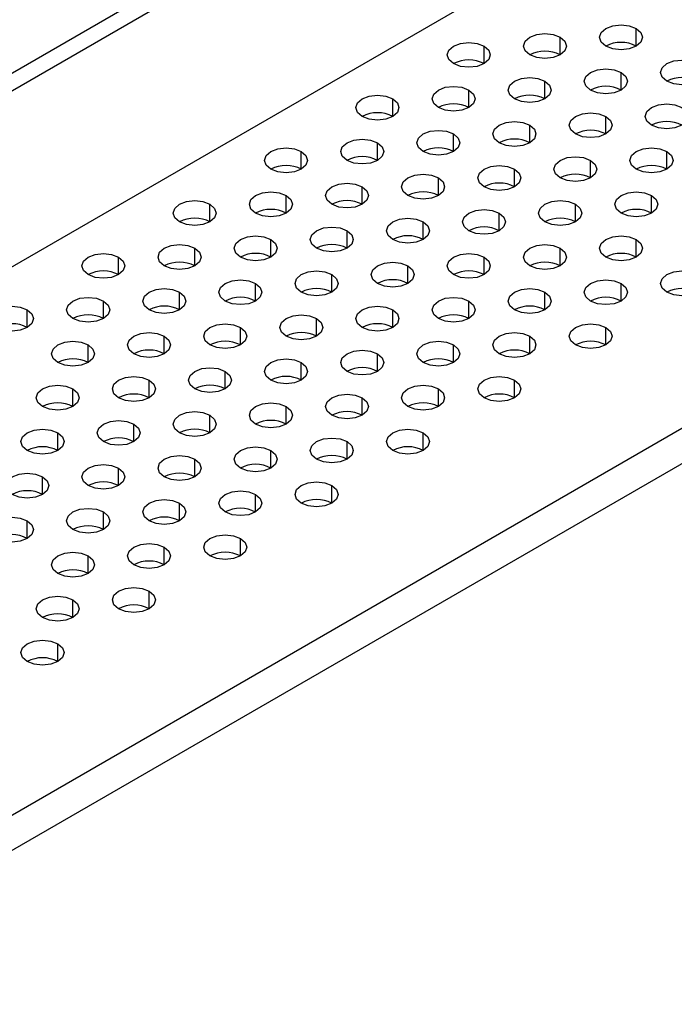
# Model space of a CAD drawing. Header units: millimetres. Extents: x 0 to 1118, y 0 to 864.
# Tile 107 of 256: x 902.02 to 907.09, y 621.48 to 629.1. Entities that reach past the tile are written whole.
import ezdxf

# ---------------------------------------------------------------- set-up
doc = ezdxf.new("R2010")
doc.units = ezdxf.units.MM

msp = doc.modelspace()

# ---------------------------------------------------------------- linework, layer by layer
at = {"color": 7, "linetype": 'Continuous', "lineweight": 25}
for p, q in [((920.001, 639.1002), (884.3982, 618.5472)), ((920.1189, 639.0322), (884.516, 618.4791)), ((884.1625, 616.9141), (920.4724, 637.8754)), ((925.3514, 636.4467), (887.8394, 614.7915)), ((925.4693, 636.2426), (887.9573, 614.5874))]:
    msp.add_line(p, q, dxfattribs=at)
at = {"color": 8, "linetype": 'Continuous', "lineweight": 25}
for p, q in [((906.7948, 628.8978), (906.7948, 629.0339)), ((906.2056, 628.8297), (906.2056, 628.9658)), ((905.6163, 628.7617), (905.6163, 628.8978)), ((906.677, 628.5576), (906.677, 628.6937)), ((906.0877, 628.4896), (906.0877, 628.6256)), ((904.9092, 628.3535), (904.9092, 628.4896)), ((905.4985, 628.4215), (905.4985, 628.5576)), ((906.5591, 628.2174), (906.5591, 628.3535)), ((905.9699, 628.1494), (905.9699, 628.2855)), ((905.3806, 628.0814), (905.3806, 628.2174)), ((904.7914, 628.0133), (904.7914, 628.1494)), ((904.2021, 627.9453), (904.2021, 628.0814)), ((907.0305, 627.9453), (907.0305, 628.0814)), ((906.4413, 627.8773), (906.4413, 628.0133)), ((905.2628, 627.7412), (905.2628, 627.8773)), ((905.852, 627.8092), (905.852, 627.9453)), ((904.6735, 627.6732), (904.6735, 627.8092)), ((904.0843, 627.6051), (904.0843, 627.7412)), ((906.9127, 627.6051), (906.9127, 627.7412)), ((903.495, 627.5371), (903.495, 627.6732)), ((906.3234, 627.5371), (906.3234, 627.6732)), ((905.7342, 627.4691), (905.7342, 627.6051)), ((905.1449, 627.401), (905.1449, 627.5371)), ((904.5557, 627.333), (904.5557, 627.4691)), ((903.9664, 627.265), (903.9664, 627.401)), ((906.7948, 627.265), (906.7948, 627.401)), ((902.7879, 627.1289), (902.7879, 627.265)), ((903.3772, 627.1969), (903.3772, 627.333)), ((905.6163, 627.1289), (905.6163, 627.265)), ((906.2056, 627.1969), (906.2056, 627.333)), ((905.0271, 627.0609), (905.0271, 627.1969)), ((904.4378, 626.9928), (904.4378, 627.1289)), ((903.8486, 626.9248), (903.8486, 627.0609)), ((906.677, 626.9248), (906.677, 627.0609)), ((903.2593, 626.8568), (903.2593, 626.9928)), ((906.0877, 626.8568), (906.0877, 626.9928)), ((902.6701, 626.7887), (902.6701, 626.9248)), ((905.4985, 626.7887), (905.4985, 626.9248)), ((902.0808, 626.7207), (902.0808, 626.8568)), ((904.9092, 626.7207), (904.9092, 626.8568)), ((904.32, 626.6527), (904.32, 626.7887)), ((903.7307, 626.5846), (903.7307, 626.7207)), ((906.5591, 626.5846), (906.5591, 626.7207)), ((902.5522, 626.4486), (902.5522, 626.5846)), ((903.1415, 626.5166), (903.1415, 626.6527)), ((905.3806, 626.4486), (905.3806, 626.5846)), ((905.9699, 626.5166), (905.9699, 626.6527)), ((904.7914, 626.3805), (904.7914, 626.5166)), ((904.2021, 626.3125), (904.2021, 626.4486)), ((903.6129, 626.2445), (903.6129, 626.3805)), ((903.0236, 626.1764), (903.0236, 626.3125)), ((905.852, 626.1764), (905.852, 626.3125)), ((902.4343, 626.1084), (902.4343, 626.2445)), ((905.2628, 626.1084), (905.2628, 626.2445)), ((904.6735, 626.0404), (904.6735, 626.1764)), ((904.0843, 625.9723), (904.0843, 626.1084)), ((902.9058, 625.8363), (902.9058, 625.9723)), ((903.495, 625.9043), (903.495, 626.0404)), ((902.3165, 625.7682), (902.3165, 625.9043)), ((905.1449, 625.7682), (905.1449, 625.9043)), ((904.5557, 625.7002), (904.5557, 625.8363)), ((903.9664, 625.6322), (903.9664, 625.7682)), ((903.3772, 625.5641), (903.3772, 625.7002)), ((902.7879, 625.4961), (902.7879, 625.6322)), ((902.1986, 625.428), (902.1986, 625.5641)), ((904.4378, 625.36), (904.4378, 625.4961)), ((903.2593, 625.2239), (903.2593, 625.36)), ((903.8486, 625.292), (903.8486, 625.428)), ((902.6701, 625.1559), (902.6701, 625.292)), ((902.0808, 625.0879), (902.0808, 625.2239)), ((903.7307, 624.9518), (903.7307, 625.0879)), ((903.1415, 624.8838), (903.1415, 625.0198)), ((902.5522, 624.8157), (902.5522, 624.9518)), ((903.0236, 624.5436), (903.0236, 624.6797)), ((902.4343, 624.4756), (902.4343, 624.6116)), ((902.3165, 624.1354), (902.3165, 624.2715))]:
    msp.add_line(p, q, dxfattribs=at)
at = {"color": 7, "linetype": 'Continuous', "lineweight": 25, "flags": 128}
for points in [[(906.5591, 628.8978), (906.523, 628.929), (906.5103, 628.9658), (906.523, 629.0026), (906.5591, 629.0339), (906.6132, 629.0547), (906.677, 629.062), (906.7408, 629.0547), (906.7948, 629.0339)], [(906.7948, 629.0339), (906.831, 629.0026), (906.8437, 628.9658), (906.831, 628.929), (906.7948, 628.8978), (906.7408, 628.8769), (906.677, 628.8696), (906.6132, 628.8769), (906.5591, 628.8978)], [(905.9699, 628.8297), (905.9338, 628.861), (905.9211, 628.8978), (905.9338, 628.9346), (905.9699, 628.9658), (906.024, 628.9867), (906.0877, 628.994), (906.1515, 628.9867), (906.2056, 628.9658)], [(906.2056, 628.9658), (906.2417, 628.9346), (906.2544, 628.8978), (906.2417, 628.861), (906.2056, 628.8297), (906.1515, 628.8089), (906.0877, 628.8016), (906.024, 628.8089), (905.9699, 628.8297)], [(905.3806, 628.7617), (905.3445, 628.7929), (905.3318, 628.8297), (905.3445, 628.8666), (905.3806, 628.8978), (905.4347, 628.9186), (905.4985, 628.926), (905.5623, 628.9186), (905.6163, 628.8978)], [(905.6163, 628.8978), (905.6525, 628.8666), (905.6651, 628.8297), (905.6525, 628.7929), (905.6163, 628.7617), (905.5623, 628.7409), (905.4985, 628.7335), (905.4347, 628.7409), (905.3806, 628.7617)], [(907.0305, 628.6256), (906.9944, 628.6569), (906.9817, 628.6937), (906.9944, 628.7305), (907.0305, 628.7617), (907.0846, 628.7826), (907.1484, 628.7899), (907.2122, 628.7826), (907.2662, 628.7617)], [(906.4413, 628.5576), (906.4052, 628.5888), (906.3925, 628.6256), (906.4052, 628.6625), (906.4413, 628.6937), (906.4954, 628.7145), (906.5591, 628.7219), (906.6229, 628.7145), (906.677, 628.6937)], [(907.2662, 628.7617), (907.3024, 628.7305), (907.3151, 628.6937), (907.3024, 628.6569), (907.2662, 628.6256), (907.2122, 628.6048), (907.1484, 628.5975), (907.0846, 628.6048), (907.0305, 628.6256)], [(905.852, 628.4896), (905.8159, 628.5208), (905.8032, 628.5576), (905.8159, 628.5944), (905.852, 628.6256), (905.9061, 628.6465), (905.9699, 628.6538), (906.0337, 628.6465), (906.0877, 628.6256)], [(906.677, 628.6937), (906.7131, 628.6625), (906.7258, 628.6256), (906.7131, 628.5888), (906.677, 628.5576), (906.6229, 628.5368), (906.5591, 628.5294), (906.4954, 628.5368), (906.4413, 628.5576)], [(905.2628, 628.4215), (905.2266, 628.4528), (905.214, 628.4896), (905.2266, 628.5264), (905.2628, 628.5576), (905.3168, 628.5785), (905.3806, 628.5858), (905.4444, 628.5785), (905.4985, 628.5576)], [(906.0877, 628.6256), (906.1239, 628.5944), (906.1366, 628.5576), (906.1239, 628.5208), (906.0877, 628.4896), (906.0337, 628.4687), (905.9699, 628.4614), (905.9061, 628.4687), (905.852, 628.4896)], [(904.6735, 628.3535), (904.6374, 628.3847), (904.6247, 628.4215), (904.6374, 628.4584), (904.6735, 628.4896), (904.7276, 628.5104), (904.7914, 628.5178), (904.8552, 628.5104), (904.9092, 628.4896)], [(904.9092, 628.4896), (904.9454, 628.4584), (904.958, 628.4215), (904.9454, 628.3847), (904.9092, 628.3535), (904.8552, 628.3327), (904.7914, 628.3253), (904.7276, 628.3327), (904.6735, 628.3535)], [(905.4985, 628.5576), (905.5346, 628.5264), (905.5473, 628.4896), (905.5346, 628.4528), (905.4985, 628.4215), (905.4444, 628.4007), (905.3806, 628.3934), (905.3168, 628.4007), (905.2628, 628.4215)], [(906.9127, 628.2855), (906.8766, 628.3167), (906.8639, 628.3535), (906.8766, 628.3903), (906.9127, 628.4215), (906.9668, 628.4424), (907.0305, 628.4497), (907.0943, 628.4424), (907.1484, 628.4215)], [(907.1484, 628.4215), (907.1845, 628.3903), (907.1972, 628.3535), (907.1845, 628.3167), (907.1484, 628.2855), (907.0943, 628.2646), (907.0305, 628.2573), (906.9668, 628.2646), (906.9127, 628.2855)], [(906.3234, 628.2174), (906.2873, 628.2487), (906.2746, 628.2855), (906.2873, 628.3223), (906.3234, 628.3535), (906.3775, 628.3744), (906.4413, 628.3817), (906.5051, 628.3744), (906.5591, 628.3535)], [(906.5591, 628.3535), (906.5953, 628.3223), (906.608, 628.2855), (906.5953, 628.2487), (906.5591, 628.2174), (906.5051, 628.1966), (906.4413, 628.1893), (906.3775, 628.1966), (906.3234, 628.2174)], [(905.7342, 628.1494), (905.6981, 628.1806), (905.6854, 628.2174), (905.6981, 628.2543), (905.7342, 628.2855), (905.7883, 628.3063), (905.852, 628.3137), (905.9158, 628.3063), (905.9699, 628.2855)], [(905.9699, 628.2855), (906.006, 628.2543), (906.0187, 628.2174), (906.006, 628.1806), (905.9699, 628.1494), (905.9158, 628.1286), (905.852, 628.1212), (905.7883, 628.1286), (905.7342, 628.1494)], [(904.5557, 628.0133), (904.5195, 628.0446), (904.5069, 628.0814), (904.5195, 628.1182), (904.5557, 628.1494), (904.6097, 628.1703), (904.6735, 628.1776), (904.7373, 628.1703), (904.7914, 628.1494)], [(905.1449, 628.0814), (905.1088, 628.1126), (905.0961, 628.1494), (905.1088, 628.1862), (905.1449, 628.2174), (905.199, 628.2383), (905.2628, 628.2456), (905.3266, 628.2383), (905.3806, 628.2174)], [(905.3806, 628.2174), (905.4168, 628.1862), (905.4294, 628.1494), (905.4168, 628.1126), (905.3806, 628.0814), (905.3266, 628.0605), (905.2628, 628.0532), (905.199, 628.0605), (905.1449, 628.0814)], [(903.9664, 627.9453), (903.9303, 627.9765), (903.9176, 628.0133), (903.9303, 628.0502), (903.9664, 628.0814), (904.0205, 628.1022), (904.0843, 628.1096), (904.148, 628.1022), (904.2021, 628.0814)], [(904.7914, 628.1494), (904.8275, 628.1182), (904.8402, 628.0814), (904.8275, 628.0446), (904.7914, 628.0133), (904.7373, 627.9925), (904.6735, 627.9852), (904.6097, 627.9925), (904.5557, 628.0133)], [(906.7948, 627.9453), (906.7587, 627.9765), (906.746, 628.0133), (906.7587, 628.0502), (906.7948, 628.0814), (906.8489, 628.1022), (906.9127, 628.1096), (906.9765, 628.1022), (907.0305, 628.0814)], [(904.2021, 628.0814), (904.2382, 628.0502), (904.2509, 628.0133), (904.2382, 627.9765), (904.2021, 627.9453), (904.148, 627.9245), (904.0843, 627.9171), (904.0205, 627.9245), (903.9664, 627.9453)], [(906.2056, 627.8773), (906.1695, 627.9085), (906.1568, 627.9453), (906.1695, 627.9821), (906.2056, 628.0133), (906.2597, 628.0342), (906.3234, 628.0415), (906.3872, 628.0342), (906.4413, 628.0133)], [(907.0305, 628.0814), (907.0667, 628.0502), (907.0794, 628.0133), (907.0667, 627.9765), (907.0305, 627.9453), (906.9765, 627.9245), (906.9127, 627.9171), (906.8489, 627.9245), (906.7948, 627.9453)], [(905.6163, 627.8092), (905.5802, 627.8405), (905.5675, 627.8773), (905.5802, 627.9141), (905.6163, 627.9453), (905.6704, 627.9662), (905.7342, 627.9735), (905.798, 627.9662), (905.852, 627.9453)], [(906.4413, 628.0133), (906.4774, 627.9821), (906.4901, 627.9453), (906.4774, 627.9085), (906.4413, 627.8773), (906.3872, 627.8564), (906.3234, 627.8491), (906.2597, 627.8564), (906.2056, 627.8773)], [(905.0271, 627.7412), (904.9909, 627.7724), (904.9783, 627.8092), (904.9909, 627.8461), (905.0271, 627.8773), (905.0811, 627.8981), (905.1449, 627.9055), (905.2087, 627.8981), (905.2628, 627.8773)], [(905.2628, 627.8773), (905.2989, 627.8461), (905.3116, 627.8092), (905.2989, 627.7724), (905.2628, 627.7412), (905.2087, 627.7203), (905.1449, 627.713), (905.0811, 627.7203), (905.0271, 627.7412)], [(905.852, 627.9453), (905.8882, 627.9141), (905.9008, 627.8773), (905.8882, 627.8405), (905.852, 627.8092), (905.798, 627.7884), (905.7342, 627.7811), (905.6704, 627.7884), (905.6163, 627.8092)], [(904.4378, 627.6732), (904.4017, 627.7044), (904.389, 627.7412), (904.4017, 627.778), (904.4378, 627.8092), (904.4919, 627.8301), (904.5557, 627.8374), (904.6195, 627.8301), (904.6735, 627.8092)], [(904.6735, 627.8092), (904.7097, 627.778), (904.7223, 627.7412), (904.7097, 627.7044), (904.6735, 627.6732), (904.6195, 627.6523), (904.5557, 627.645), (904.4919, 627.6523), (904.4378, 627.6732)], [(903.8486, 627.6051), (903.8124, 627.6364), (903.7997, 627.6732), (903.8124, 627.71), (903.8486, 627.7412), (903.9026, 627.7621), (903.9664, 627.7694), (904.0302, 627.7621), (904.0843, 627.7412)], [(904.0843, 627.7412), (904.1204, 627.71), (904.1331, 627.6732), (904.1204, 627.6364), (904.0843, 627.6051), (904.0302, 627.5843), (903.9664, 627.577), (903.9026, 627.5843), (903.8486, 627.6051)], [(906.677, 627.6051), (906.6409, 627.6364), (906.6282, 627.6732), (906.6409, 627.71), (906.677, 627.7412), (906.7311, 627.7621), (906.7948, 627.7694), (906.8586, 627.7621), (906.9127, 627.7412)], [(906.9127, 627.7412), (906.9488, 627.71), (906.9615, 627.6732), (906.9488, 627.6364), (906.9127, 627.6051), (906.8586, 627.5843), (906.7948, 627.577), (906.7311, 627.5843), (906.677, 627.6051)], [(903.2593, 627.5371), (903.2232, 627.5683), (903.2105, 627.6051), (903.2232, 627.642), (903.2593, 627.6732), (903.3134, 627.694), (903.3772, 627.7014), (903.4409, 627.694), (903.495, 627.6732)], [(903.495, 627.6732), (903.5311, 627.642), (903.5438, 627.6051), (903.5311, 627.5683), (903.495, 627.5371), (903.4409, 627.5162), (903.3772, 627.5089), (903.3134, 627.5162), (903.2593, 627.5371)], [(906.0877, 627.5371), (906.0516, 627.5683), (906.0389, 627.6051), (906.0516, 627.642), (906.0877, 627.6732), (906.1418, 627.694), (906.2056, 627.7014), (906.2694, 627.694), (906.3234, 627.6732)], [(906.3234, 627.6732), (906.3596, 627.642), (906.3723, 627.6051), (906.3596, 627.5683), (906.3234, 627.5371), (906.2694, 627.5162), (906.2056, 627.5089), (906.1418, 627.5162), (906.0877, 627.5371)], [(905.4985, 627.4691), (905.4624, 627.5003), (905.4497, 627.5371), (905.4624, 627.5739), (905.4985, 627.6051), (905.5525, 627.626), (905.6163, 627.6333), (905.6801, 627.626), (905.7342, 627.6051)], [(905.7342, 627.6051), (905.7703, 627.5739), (905.783, 627.5371), (905.7703, 627.5003), (905.7342, 627.4691), (905.6801, 627.4482), (905.6163, 627.4409), (905.5525, 627.4482), (905.4985, 627.4691)], [(904.32, 627.333), (904.2838, 627.3642), (904.2712, 627.401), (904.2838, 627.4379), (904.32, 627.4691), (904.374, 627.4899), (904.4378, 627.4972), (904.5016, 627.4899), (904.5557, 627.4691)], [(904.9092, 627.401), (904.8731, 627.4322), (904.8604, 627.4691), (904.8731, 627.5059), (904.9092, 627.5371), (904.9633, 627.558), (905.0271, 627.5653), (905.0909, 627.558), (905.1449, 627.5371)], [(905.1449, 627.5371), (905.1811, 627.5059), (905.1937, 627.4691), (905.1811, 627.4322), (905.1449, 627.401), (905.0909, 627.3802), (905.0271, 627.3729), (904.9633, 627.3802), (904.9092, 627.401)], [(903.7307, 627.265), (903.6946, 627.2962), (903.6819, 627.333), (903.6946, 627.3698), (903.7307, 627.401), (903.7848, 627.4219), (903.8486, 627.4292), (903.9123, 627.4219), (903.9664, 627.401)], [(904.5557, 627.4691), (904.5918, 627.4379), (904.6045, 627.401), (904.5918, 627.3642), (904.5557, 627.333), (904.5016, 627.3121), (904.4378, 627.3048), (904.374, 627.3121), (904.32, 627.333)], [(906.5591, 627.265), (906.523, 627.2962), (906.5103, 627.333), (906.523, 627.3698), (906.5591, 627.401), (906.6132, 627.4219), (906.677, 627.4292), (906.7408, 627.4219), (906.7948, 627.401)], [(903.1415, 627.1969), (903.1053, 627.2281), (903.0926, 627.265), (903.1053, 627.3018), (903.1415, 627.333), (903.1955, 627.3539), (903.2593, 627.3612), (903.3231, 627.3539), (903.3772, 627.333)], [(903.9664, 627.401), (904.0025, 627.3698), (904.0152, 627.333), (904.0025, 627.2962), (903.9664, 627.265), (903.9123, 627.2441), (903.8486, 627.2368), (903.7848, 627.2441), (903.7307, 627.265)], [(905.9699, 627.1969), (905.9338, 627.2281), (905.9211, 627.265), (905.9338, 627.3018), (905.9699, 627.333), (906.024, 627.3539), (906.0877, 627.3612), (906.1515, 627.3539), (906.2056, 627.333)], [(906.7948, 627.401), (906.831, 627.3698), (906.8437, 627.333), (906.831, 627.2962), (906.7948, 627.265), (906.7408, 627.2441), (906.677, 627.2368), (906.6132, 627.2441), (906.5591, 627.265)], [(902.5522, 627.1289), (902.5161, 627.1601), (902.5034, 627.1969), (902.5161, 627.2338), (902.5522, 627.265), (902.6063, 627.2858), (902.6701, 627.2931), (902.7338, 627.2858), (902.7879, 627.265)], [(902.7879, 627.265), (902.824, 627.2338), (902.8367, 627.1969), (902.824, 627.1601), (902.7879, 627.1289), (902.7338, 627.108), (902.6701, 627.1007), (902.6063, 627.108), (902.5522, 627.1289)], [(903.3772, 627.333), (903.4133, 627.3018), (903.426, 627.265), (903.4133, 627.2281), (903.3772, 627.1969), (903.3231, 627.1761), (903.2593, 627.1688), (903.1955, 627.1761), (903.1415, 627.1969)], [(905.3806, 627.1289), (905.3445, 627.1601), (905.3318, 627.1969), (905.3445, 627.2338), (905.3806, 627.265), (905.4347, 627.2858), (905.4985, 627.2931), (905.5623, 627.2858), (905.6163, 627.265)], [(905.6163, 627.265), (905.6525, 627.2338), (905.6651, 627.1969), (905.6525, 627.1601), (905.6163, 627.1289), (905.5623, 627.108), (905.4985, 627.1007), (905.4347, 627.108), (905.3806, 627.1289)], [(906.2056, 627.333), (906.2417, 627.3018), (906.2544, 627.265), (906.2417, 627.2281), (906.2056, 627.1969), (906.1515, 627.1761), (906.0877, 627.1688), (906.024, 627.1761), (905.9699, 627.1969)], [(904.7914, 627.0609), (904.7552, 627.0921), (904.7426, 627.1289), (904.7552, 627.1657), (904.7914, 627.1969), (904.8454, 627.2178), (904.9092, 627.2251), (904.973, 627.2178), (905.0271, 627.1969)], [(905.0271, 627.1969), (905.0632, 627.1657), (905.0759, 627.1289), (905.0632, 627.0921), (905.0271, 627.0609), (904.973, 627.04), (904.9092, 627.0327), (904.8454, 627.04), (904.7914, 627.0609)], [(904.2021, 626.9928), (904.166, 627.024), (904.1533, 627.0609), (904.166, 627.0977), (904.2021, 627.1289), (904.2562, 627.1498), (904.32, 627.1571), (904.3837, 627.1498), (904.4378, 627.1289)], [(904.4378, 627.1289), (904.4739, 627.0977), (904.4866, 627.0609), (904.4739, 627.024), (904.4378, 626.9928), (904.3837, 626.972), (904.32, 626.9647), (904.2562, 626.972), (904.2021, 626.9928)], [(907.0305, 626.9928), (906.9944, 627.024), (906.9817, 627.0609), (906.9944, 627.0977), (907.0305, 627.1289), (907.0846, 627.1498), (907.1484, 627.1571), (907.2122, 627.1498), (907.2662, 627.1289)], [(907.2662, 627.1289), (907.3024, 627.0977), (907.3151, 627.0609), (907.3024, 627.024), (907.2662, 626.9928), (907.2122, 626.972), (907.1484, 626.9647), (907.0846, 626.972), (907.0305, 626.9928)], [(903.6129, 626.9248), (903.5767, 626.956), (903.564, 626.9928), (903.5767, 627.0297), (903.6129, 627.0609), (903.6669, 627.0817), (903.7307, 627.089), (903.7945, 627.0817), (903.8486, 627.0609)], [(903.8486, 627.0609), (903.8847, 627.0297), (903.8974, 626.9928), (903.8847, 626.956), (903.8486, 626.9248), (903.7945, 626.9039), (903.7307, 626.8966), (903.6669, 626.9039), (903.6129, 626.9248)], [(906.4413, 626.9248), (906.4052, 626.956), (906.3925, 626.9928), (906.4052, 627.0297), (906.4413, 627.0609), (906.4954, 627.0817), (906.5591, 627.089), (906.6229, 627.0817), (906.677, 627.0609)], [(906.677, 627.0609), (906.7131, 627.0297), (906.7258, 626.9928), (906.7131, 626.956), (906.677, 626.9248), (906.6229, 626.9039), (906.5591, 626.8966), (906.4954, 626.9039), (906.4413, 626.9248)], [(903.0236, 626.8568), (902.9875, 626.888), (902.9748, 626.9248), (902.9875, 626.9616), (903.0236, 626.9928), (903.0777, 627.0137), (903.1415, 627.021), (903.2052, 627.0137), (903.2593, 626.9928)], [(903.2593, 626.9928), (903.2954, 626.9616), (903.3081, 626.9248), (903.2954, 626.888), (903.2593, 626.8568), (903.2052, 626.8359), (903.1415, 626.8286), (903.0777, 626.8359), (903.0236, 626.8568)], [(905.852, 626.8568), (905.8159, 626.888), (905.8032, 626.9248), (905.8159, 626.9616), (905.852, 626.9928), (905.9061, 627.0137), (905.9699, 627.021), (906.0337, 627.0137), (906.0877, 626.9928)], [(906.0877, 626.9928), (906.1239, 626.9616), (906.1366, 626.9248), (906.1239, 626.888), (906.0877, 626.8568), (906.0337, 626.8359), (905.9699, 626.8286), (905.9061, 626.8359), (905.852, 626.8568)], [(901.8451, 626.7207), (901.809, 626.7519), (901.7963, 626.7887), (901.809, 626.8255), (901.8451, 626.8568), (901.8992, 626.8776), (901.9629, 626.8849), (902.0267, 626.8776), (902.0808, 626.8568)], [(902.4343, 626.7887), (902.3982, 626.8199), (902.3855, 626.8568), (902.3982, 626.8936), (902.4343, 626.9248), (902.4884, 626.9457), (902.5522, 626.953), (902.616, 626.9457), (902.6701, 626.9248)], [(902.6701, 626.9248), (902.7062, 626.8936), (902.7189, 626.8568), (902.7062, 626.8199), (902.6701, 626.7887), (902.616, 626.7679), (902.5522, 626.7605), (902.4884, 626.7679), (902.4343, 626.7887)], [(904.6735, 626.7207), (904.6374, 626.7519), (904.6247, 626.7887), (904.6374, 626.8255), (904.6735, 626.8568), (904.7276, 626.8776), (904.7914, 626.8849), (904.8552, 626.8776), (904.9092, 626.8568)], [(905.2628, 626.7887), (905.2266, 626.8199), (905.214, 626.8568), (905.2266, 626.8936), (905.2628, 626.9248), (905.3168, 626.9457), (905.3806, 626.953), (905.4444, 626.9457), (905.4985, 626.9248)], [(905.4985, 626.9248), (905.5346, 626.8936), (905.5473, 626.8568), (905.5346, 626.8199), (905.4985, 626.7887), (905.4444, 626.7679), (905.3806, 626.7605), (905.3168, 626.7679), (905.2628, 626.7887)], [(902.0808, 626.8568), (902.1169, 626.8255), (902.1296, 626.7887), (902.1169, 626.7519), (902.0808, 626.7207), (902.0267, 626.6998), (901.9629, 626.6925), (901.8992, 626.6998), (901.8451, 626.7207)], [(904.0843, 626.6527), (904.0481, 626.6839), (904.0355, 626.7207), (904.0481, 626.7575), (904.0843, 626.7887), (904.1383, 626.8096), (904.2021, 626.8169), (904.2659, 626.8096), (904.32, 626.7887)], [(904.9092, 626.8568), (904.9454, 626.8255), (904.958, 626.7887), (904.9454, 626.7519), (904.9092, 626.7207), (904.8552, 626.6998), (904.7914, 626.6925), (904.7276, 626.6998), (904.6735, 626.7207)], [(903.495, 626.5846), (903.4589, 626.6158), (903.4462, 626.6527), (903.4589, 626.6895), (903.495, 626.7207), (903.5491, 626.7416), (903.6129, 626.7489), (903.6766, 626.7416), (903.7307, 626.7207)], [(904.32, 626.7887), (904.3561, 626.7575), (904.3688, 626.7207), (904.3561, 626.6839), (904.32, 626.6527), (904.2659, 626.6318), (904.2021, 626.6245), (904.1383, 626.6318), (904.0843, 626.6527)], [(906.3234, 626.5846), (906.2873, 626.6158), (906.2746, 626.6527), (906.2873, 626.6895), (906.3234, 626.7207), (906.3775, 626.7416), (906.4413, 626.7489), (906.5051, 626.7416), (906.5591, 626.7207)], [(902.9058, 626.5166), (902.8696, 626.5478), (902.8569, 626.5846), (902.8696, 626.6214), (902.9058, 626.6527), (902.9598, 626.6735), (903.0236, 626.6808), (903.0874, 626.6735), (903.1415, 626.6527)], [(903.7307, 626.7207), (903.7668, 626.6895), (903.7795, 626.6527), (903.7668, 626.6158), (903.7307, 626.5846), (903.6766, 626.5638), (903.6129, 626.5564), (903.5491, 626.5638), (903.495, 626.5846)], [(905.7342, 626.5166), (905.6981, 626.5478), (905.6854, 626.5846), (905.6981, 626.6214), (905.7342, 626.6527), (905.7883, 626.6735), (905.852, 626.6808), (905.9158, 626.6735), (905.9699, 626.6527)], [(906.5591, 626.7207), (906.5953, 626.6895), (906.608, 626.6527), (906.5953, 626.6158), (906.5591, 626.5846), (906.5051, 626.5638), (906.4413, 626.5564), (906.3775, 626.5638), (906.3234, 626.5846)], [(902.3165, 626.4486), (902.2804, 626.4798), (902.2677, 626.5166), (902.2804, 626.5534), (902.3165, 626.5846), (902.3706, 626.6055), (902.4343, 626.6128), (902.4981, 626.6055), (902.5522, 626.5846)], [(902.5522, 626.5846), (902.5883, 626.5534), (902.601, 626.5166), (902.5883, 626.4798), (902.5522, 626.4486), (902.4981, 626.4277), (902.4343, 626.4204), (902.3706, 626.4277), (902.3165, 626.4486)], [(903.1415, 626.6527), (903.1776, 626.6214), (903.1903, 626.5846), (903.1776, 626.5478), (903.1415, 626.5166), (903.0874, 626.4957), (903.0236, 626.4884), (902.9598, 626.4957), (902.9058, 626.5166)], [(905.1449, 626.4486), (905.1088, 626.4798), (905.0961, 626.5166), (905.1088, 626.5534), (905.1449, 626.5846), (905.199, 626.6055), (905.2628, 626.6128), (905.3266, 626.6055), (905.3806, 626.5846)], [(905.3806, 626.5846), (905.4168, 626.5534), (905.4294, 626.5166), (905.4168, 626.4798), (905.3806, 626.4486), (905.3266, 626.4277), (905.2628, 626.4204), (905.199, 626.4277), (905.1449, 626.4486)], [(905.9699, 626.6527), (906.006, 626.6214), (906.0187, 626.5846), (906.006, 626.5478), (905.9699, 626.5166), (905.9158, 626.4957), (905.852, 626.4884), (905.7883, 626.4957), (905.7342, 626.5166)], [(904.5557, 626.3805), (904.5195, 626.4117), (904.5069, 626.4486), (904.5195, 626.4854), (904.5557, 626.5166), (904.6097, 626.5374), (904.6735, 626.5448), (904.7373, 626.5374), (904.7914, 626.5166)], [(904.7914, 626.5166), (904.8275, 626.4854), (904.8402, 626.4486), (904.8275, 626.4117), (904.7914, 626.3805), (904.7373, 626.3597), (904.6735, 626.3523), (904.6097, 626.3597), (904.5557, 626.3805)], [(903.9664, 626.3125), (903.9303, 626.3437), (903.9176, 626.3805), (903.9303, 626.4173), (903.9664, 626.4486), (904.0205, 626.4694), (904.0843, 626.4767), (904.148, 626.4694), (904.2021, 626.4486)], [(904.2021, 626.4486), (904.2382, 626.4173), (904.2509, 626.3805), (904.2382, 626.3437), (904.2021, 626.3125), (904.148, 626.2916), (904.0843, 626.2843), (904.0205, 626.2916), (903.9664, 626.3125)], [(903.3772, 626.2445), (903.341, 626.2757), (903.3283, 626.3125), (903.341, 626.3493), (903.3772, 626.3805), (903.4312, 626.4014), (903.495, 626.4087), (903.5588, 626.4014), (903.6129, 626.3805)], [(903.6129, 626.3805), (903.649, 626.3493), (903.6617, 626.3125), (903.649, 626.2757), (903.6129, 626.2445), (903.5588, 626.2236), (903.495, 626.2163), (903.4312, 626.2236), (903.3772, 626.2445)], [(902.1986, 626.1084), (902.1625, 626.1396), (902.1498, 626.1764), (902.1625, 626.2132), (902.1986, 626.2445), (902.2527, 626.2653), (902.3165, 626.2726), (902.3803, 626.2653), (902.4343, 626.2445)], [(902.7879, 626.1764), (902.7518, 626.2076), (902.7391, 626.2445), (902.7518, 626.2813), (902.7879, 626.3125), (902.842, 626.3333), (902.9058, 626.3407), (902.9695, 626.3333), (903.0236, 626.3125)], [(903.0236, 626.3125), (903.0597, 626.2813), (903.0724, 626.2445), (903.0597, 626.2076), (903.0236, 626.1764), (902.9695, 626.1556), (902.9058, 626.1482), (902.842, 626.1556), (902.7879, 626.1764)], [(905.0271, 626.1084), (904.9909, 626.1396), (904.9783, 626.1764), (904.9909, 626.2132), (905.0271, 626.2445), (905.0811, 626.2653), (905.1449, 626.2726), (905.2087, 626.2653), (905.2628, 626.2445)], [(905.6163, 626.1764), (905.5802, 626.2076), (905.5675, 626.2445), (905.5802, 626.2813), (905.6163, 626.3125), (905.6704, 626.3333), (905.7342, 626.3407), (905.798, 626.3333), (905.852, 626.3125)], [(905.852, 626.3125), (905.8882, 626.2813), (905.9008, 626.2445), (905.8882, 626.2076), (905.852, 626.1764), (905.798, 626.1556), (905.7342, 626.1482), (905.6704, 626.1556), (905.6163, 626.1764)], [(902.4343, 626.2445), (902.4705, 626.2132), (902.4832, 626.1764), (902.4705, 626.1396), (902.4343, 626.1084), (902.3803, 626.0875), (902.3165, 626.0802), (902.2527, 626.0875), (902.1986, 626.1084)], [(904.4378, 626.0404), (904.4017, 626.0716), (904.389, 626.1084), (904.4017, 626.1452), (904.4378, 626.1764), (904.4919, 626.1973), (904.5557, 626.2046), (904.6195, 626.1973), (904.6735, 626.1764)], [(905.2628, 626.2445), (905.2989, 626.2132), (905.3116, 626.1764), (905.2989, 626.1396), (905.2628, 626.1084), (905.2087, 626.0875), (905.1449, 626.0802), (905.0811, 626.0875), (905.0271, 626.1084)], [(903.8486, 625.9723), (903.8124, 626.0035), (903.7997, 626.0404), (903.8124, 626.0772), (903.8486, 626.1084), (903.9026, 626.1292), (903.9664, 626.1366), (904.0302, 626.1292), (904.0843, 626.1084)], [(904.6735, 626.1764), (904.7097, 626.1452), (904.7223, 626.1084), (904.7097, 626.0716), (904.6735, 626.0404), (904.6195, 626.0195), (904.5557, 626.0122), (904.4919, 626.0195), (904.4378, 626.0404)], [(903.2593, 625.9043), (903.2232, 625.9355), (903.2105, 625.9723), (903.2232, 626.0091), (903.2593, 626.0404), (903.3134, 626.0612), (903.3772, 626.0685), (903.4409, 626.0612), (903.495, 626.0404)], [(904.0843, 626.1084), (904.1204, 626.0772), (904.1331, 626.0404), (904.1204, 626.0035), (904.0843, 625.9723), (904.0302, 625.9515), (903.9664, 625.9441), (903.9026, 625.9515), (903.8486, 625.9723)], [(902.6701, 625.8363), (902.6339, 625.8675), (902.6212, 625.9043), (902.6339, 625.9411), (902.6701, 625.9723), (902.7241, 625.9932), (902.7879, 626.0005), (902.8517, 625.9932), (902.9058, 625.9723)], [(902.9058, 625.9723), (902.9419, 625.9411), (902.9546, 625.9043), (902.9419, 625.8675), (902.9058, 625.8363), (902.8517, 625.8154), (902.7879, 625.8081), (902.7241, 625.8154), (902.6701, 625.8363)], [(903.495, 626.0404), (903.5311, 626.0091), (903.5438, 625.9723), (903.5311, 625.9355), (903.495, 625.9043), (903.4409, 625.8834), (903.3772, 625.8761), (903.3134, 625.8834), (903.2593, 625.9043)], [(902.0808, 625.7682), (902.0447, 625.7994), (902.032, 625.8363), (902.0447, 625.8731), (902.0808, 625.9043), (902.1349, 625.9251), (902.1986, 625.9325), (902.2624, 625.9251), (902.3165, 625.9043)], [(902.3165, 625.9043), (902.3526, 625.8731), (902.3653, 625.8363), (902.3526, 625.7994), (902.3165, 625.7682), (902.2624, 625.7474), (902.1986, 625.74), (902.1349, 625.7474), (902.0808, 625.7682)], [(904.9092, 625.7682), (904.8731, 625.7994), (904.8604, 625.8363), (904.8731, 625.8731), (904.9092, 625.9043), (904.9633, 625.9251), (905.0271, 625.9325), (905.0909, 625.9251), (905.1449, 625.9043)], [(905.1449, 625.9043), (905.1811, 625.8731), (905.1937, 625.8363), (905.1811, 625.7994), (905.1449, 625.7682), (905.0909, 625.7474), (905.0271, 625.74), (904.9633, 625.7474), (904.9092, 625.7682)], [(904.32, 625.7002), (904.2838, 625.7314), (904.2712, 625.7682), (904.2838, 625.805), (904.32, 625.8363), (904.374, 625.8571), (904.4378, 625.8644), (904.5016, 625.8571), (904.5557, 625.8363)], [(904.5557, 625.8363), (904.5918, 625.805), (904.6045, 625.7682), (904.5918, 625.7314), (904.5557, 625.7002), (904.5016, 625.6793), (904.4378, 625.672), (904.374, 625.6793), (904.32, 625.7002)], [(903.7307, 625.6322), (903.6946, 625.6634), (903.6819, 625.7002), (903.6946, 625.737), (903.7307, 625.7682), (903.7848, 625.7891), (903.8486, 625.7964), (903.9123, 625.7891), (903.9664, 625.7682)], [(903.9664, 625.7682), (904.0025, 625.737), (904.0152, 625.7002), (904.0025, 625.6634), (903.9664, 625.6322), (903.9123, 625.6113), (903.8486, 625.604), (903.7848, 625.6113), (903.7307, 625.6322)], [(903.1415, 625.5641), (903.1053, 625.5953), (903.0926, 625.6322), (903.1053, 625.669), (903.1415, 625.7002), (903.1955, 625.721), (903.2593, 625.7284), (903.3231, 625.721), (903.3772, 625.7002)], [(903.3772, 625.7002), (903.4133, 625.669), (903.426, 625.6322), (903.4133, 625.5953), (903.3772, 625.5641), (903.3231, 625.5433), (903.2593, 625.5359), (903.1955, 625.5433), (903.1415, 625.5641)], [(901.9629, 625.428), (901.9268, 625.4593), (901.9141, 625.4961), (901.9268, 625.5329), (901.9629, 625.5641), (902.017, 625.585), (902.0808, 625.5923), (902.1446, 625.585), (902.1986, 625.5641)], [(902.5522, 625.4961), (902.5161, 625.5273), (902.5034, 625.5641), (902.5161, 625.6009), (902.5522, 625.6322), (902.6063, 625.653), (902.6701, 625.6603), (902.7338, 625.653), (902.7879, 625.6322)], [(902.7879, 625.6322), (902.824, 625.6009), (902.8367, 625.5641), (902.824, 625.5273), (902.7879, 625.4961), (902.7338, 625.4752), (902.6701, 625.4679), (902.6063, 625.4752), (902.5522, 625.4961)], [(902.1986, 625.5641), (902.2348, 625.5329), (902.2475, 625.4961), (902.2348, 625.4593), (902.1986, 625.428), (902.1446, 625.4072), (902.0808, 625.3999), (902.017, 625.4072), (901.9629, 625.428)], [(904.2021, 625.36), (904.166, 625.3912), (904.1533, 625.428), (904.166, 625.4649), (904.2021, 625.4961), (904.2562, 625.5169), (904.32, 625.5243), (904.3837, 625.5169), (904.4378, 625.4961)], [(903.6129, 625.292), (903.5767, 625.3232), (903.564, 625.36), (903.5767, 625.3968), (903.6129, 625.428), (903.6669, 625.4489), (903.7307, 625.4562), (903.7945, 625.4489), (903.8486, 625.428)], [(904.4378, 625.4961), (904.4739, 625.4649), (904.4866, 625.428), (904.4739, 625.3912), (904.4378, 625.36), (904.3837, 625.3392), (904.32, 625.3318), (904.2562, 625.3392), (904.2021, 625.36)], [(903.0236, 625.2239), (902.9875, 625.2552), (902.9748, 625.292), (902.9875, 625.3288), (903.0236, 625.36), (903.0777, 625.3809), (903.1415, 625.3882), (903.2052, 625.3809), (903.2593, 625.36)], [(903.2593, 625.36), (903.2954, 625.3288), (903.3081, 625.292), (903.2954, 625.2552), (903.2593, 625.2239), (903.2052, 625.2031), (903.1415, 625.1958), (903.0777, 625.2031), (903.0236, 625.2239)], [(903.8486, 625.428), (903.8847, 625.3968), (903.8974, 625.36), (903.8847, 625.3232), (903.8486, 625.292), (903.7945, 625.2711), (903.7307, 625.2638), (903.6669, 625.2711), (903.6129, 625.292)], [(902.4343, 625.1559), (902.3982, 625.1871), (902.3855, 625.2239), (902.3982, 625.2608), (902.4343, 625.292), (902.4884, 625.3128), (902.5522, 625.3202), (902.616, 625.3128), (902.6701, 625.292)], [(902.6701, 625.292), (902.7062, 625.2608), (902.7189, 625.2239), (902.7062, 625.1871), (902.6701, 625.1559), (902.616, 625.1351), (902.5522, 625.1277), (902.4884, 625.1351), (902.4343, 625.1559)], [(901.8451, 625.0879), (901.809, 625.1191), (901.7963, 625.1559), (901.809, 625.1927), (901.8451, 625.2239), (901.8992, 625.2448), (901.9629, 625.2521), (902.0267, 625.2448), (902.0808, 625.2239)], [(902.0808, 625.2239), (902.1169, 625.1927), (902.1296, 625.1559), (902.1169, 625.1191), (902.0808, 625.0879), (902.0267, 625.067), (901.9629, 625.0597), (901.8992, 625.067), (901.8451, 625.0879)], [(903.495, 624.9518), (903.4589, 624.983), (903.4462, 625.0198), (903.4589, 625.0567), (903.495, 625.0879), (903.5491, 625.1087), (903.6129, 625.1161), (903.6766, 625.1087), (903.7307, 625.0879)], [(903.7307, 625.0879), (903.7668, 625.0567), (903.7795, 625.0198), (903.7668, 624.983), (903.7307, 624.9518), (903.6766, 624.931), (903.6129, 624.9236), (903.5491, 624.931), (903.495, 624.9518)], [(902.3165, 624.8157), (902.2804, 624.847), (902.2677, 624.8838), (902.2804, 624.9206), (902.3165, 624.9518), (902.3706, 624.9727), (902.4343, 624.98), (902.4981, 624.9727), (902.5522, 624.9518)], [(902.9058, 624.8838), (902.8696, 624.915), (902.8569, 624.9518), (902.8696, 624.9886), (902.9058, 625.0198), (902.9598, 625.0407), (903.0236, 625.048), (903.0874, 625.0407), (903.1415, 625.0198)], [(903.1415, 625.0198), (903.1776, 624.9886), (903.1903, 624.9518), (903.1776, 624.915), (903.1415, 624.8838), (903.0874, 624.8629), (903.0236, 624.8556), (902.9598, 624.8629), (902.9058, 624.8838)], [(902.5522, 624.9518), (902.5883, 624.9206), (902.601, 624.8838), (902.5883, 624.847), (902.5522, 624.8157), (902.4981, 624.7949), (902.4343, 624.7876), (902.3706, 624.7949), (902.3165, 624.8157)], [(902.7879, 624.5436), (902.7518, 624.5748), (902.7391, 624.6116), (902.7518, 624.6485), (902.7879, 624.6797), (902.842, 624.7005), (902.9058, 624.7079), (902.9695, 624.7005), (903.0236, 624.6797)], [(903.0236, 624.6797), (903.0597, 624.6485), (903.0724, 624.6116), (903.0597, 624.5748), (903.0236, 624.5436), (902.9695, 624.5227), (902.9058, 624.5154), (902.842, 624.5227), (902.7879, 624.5436)], [(902.1986, 624.4756), (902.1625, 624.5068), (902.1498, 624.5436), (902.1625, 624.5804), (902.1986, 624.6116), (902.2527, 624.6325), (902.3165, 624.6398), (902.3803, 624.6325), (902.4343, 624.6116)], [(902.4343, 624.6116), (902.4705, 624.5804), (902.4832, 624.5436), (902.4705, 624.5068), (902.4343, 624.4756), (902.3803, 624.4547), (902.3165, 624.4474), (902.2527, 624.4547), (902.1986, 624.4756)], [(902.0808, 624.1354), (902.0447, 624.1666), (902.032, 624.2034), (902.0447, 624.2403), (902.0808, 624.2715), (902.1349, 624.2923), (902.1986, 624.2997), (902.2624, 624.2923), (902.3165, 624.2715)], [(902.3165, 624.2715), (902.3526, 624.2403), (902.3653, 624.2034), (902.3526, 624.1666), (902.3165, 624.1354), (902.2624, 624.1145), (902.1986, 624.1072), (902.1349, 624.1145), (902.0808, 624.1354)]]:
    msp.add_lwpolyline(points, dxfattribs=at)
at = {"color": 7, "linetype": 'Continuous', "lineweight": 25}
for centre in [(906.677, 628.6703), (905.4985, 628.5342), (906.0877, 628.6023), (907.1484, 628.3982), (906.5591, 628.3301), (905.9699, 628.2621), (905.3806, 628.1941), (904.7914, 628.126), (907.0305, 628.058), (905.852, 627.9219), (906.4413, 627.99), (905.2628, 627.8539), (904.6735, 627.7859), (904.0843, 627.7178), (906.9127, 627.7178), (906.3234, 627.6498), (905.7342, 627.5818), (905.1449, 627.5137), (904.5557, 627.4457), (903.9664, 627.3777), (906.7948, 627.3777), (903.3772, 627.3096), (905.6163, 627.2416), (906.2056, 627.3096), (905.0271, 627.1736), (904.4378, 627.1055), (903.8486, 627.0375), (906.677, 627.0375), (903.2593, 626.9695), (906.0877, 626.9695), (902.6701, 626.9014), (905.4985, 626.9014), (904.9092, 626.8334), (904.32, 626.7654), (907.1484, 626.7654), (903.1415, 626.6293), (903.7307, 626.6973), (905.9699, 626.6293), (906.5591, 626.6973), (902.5522, 626.5612), (905.3806, 626.5612), (901.9629, 626.4932), (904.7914, 626.4932), (904.2021, 626.4252), (903.6129, 626.3571), (906.4413, 626.3571), (903.0236, 626.2891), (905.852, 626.2891), (902.4343, 626.2211), (905.2628, 626.2211), (904.6735, 626.153), (903.495, 626.017), (904.0843, 626.085), (902.9058, 625.9489), (905.7342, 625.9489), (902.3165, 625.8809), (905.1449, 625.8809), (904.5557, 625.8129), (903.9664, 625.7448), (903.3772, 625.6768), (902.7879, 625.6088), (902.1986, 625.5407), (905.0271, 625.5407), (904.4378, 625.4727), (903.2593, 625.3366), (903.8486, 625.4047), (902.6701, 625.2686), (902.0808, 625.2006), (904.32, 625.1325), (903.7307, 625.0645), (903.1415, 624.9965), (902.5522, 624.9284), (901.9629, 624.8604), (903.6129, 624.7243), (903.0236, 624.6563), (902.4343, 624.5883), (902.9058, 624.3161), (902.3165, 624.2481), (902.1986, 623.9079)]:
    msp.add_arc(centre, 0.2562, 62.61002, 117.3846, dxfattribs=at)

doc.saveas('drawing.dxf')
